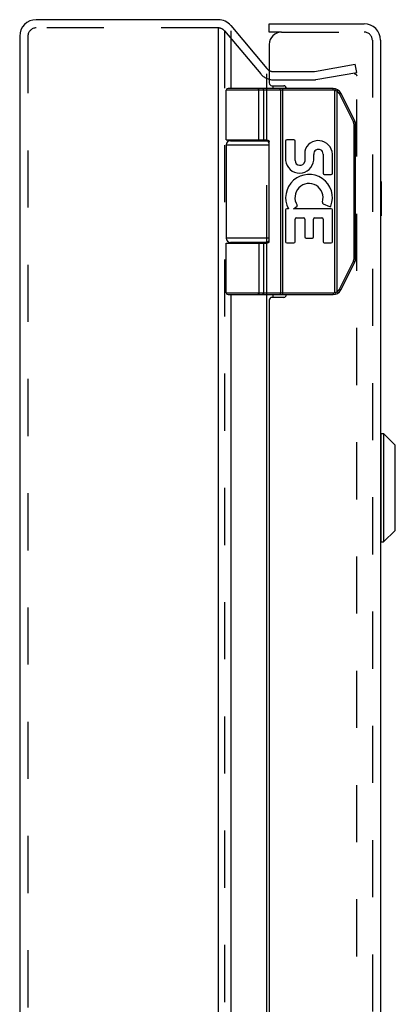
# Model space of a CAD drawing. Header units: inches. Extents: x 0 to 75.6, y 0 to 48.9.
# Tile 6 of 15: x 3.7 to 6.4, y 32.1 to 39.3. Entities that reach past the tile are written whole.
import ezdxf

# ---------------------------------------------------------------- set-up
doc = ezdxf.new("R2010")
doc.units = ezdxf.units.IN
doc.header["$LTSCALE"] = 4.155556
doc.header["$MEASUREMENT"] = 0
doc.linetypes.add('HIDDEN', pattern=[0.2, 0.1, -0.1])
doc.layers.get('0').update_dxf_attribs({"linetype": 'CONTINUOUS'})
doc.layers.add('DEFAULT_2', color=8, linetype='HIDDEN')
doc.layers.add('DOOR_ASSEMBLY', color=7, linetype='CONTINUOUS')

msp = doc.modelspace()

# ---------------------------------------------------------------- linework, layer by layer
at = {"color": 3, "linetype": 'Continuous'}
for p, q in [((5.1531, 39.2723), (3.829, 39.2723)), ((5.1531, 39.2123), (5.1531, 11.3323)), ((5.245, 39.2295), (5.5079, 38.9161)), ((5.245, 39.1909), (5.245, 38.7723)), ((3.709, 39.1523), (3.709, 11.3923)), ((5.5079, 38.7723), (5.5079, 38.8775)), ((5.5539, 38.7723), (5.5539, 38.7923)), ((5.245, 38.3973), (5.245, 38.3923)), ((5.5079, 38.3923), (5.5079, 38.3971)), ((5.245, 37.6523), (5.245, 37.6473)), ((5.5079, 37.6476), (5.5079, 37.6523)), ((5.245, 37.2723), (5.245, 26.0223)), ((5.5079, 26.0223), (5.5079, 37.2723)), ((5.5539, 37.2523), (5.5539, 37.2723))]:
    msp.add_line(p, q, dxfattribs=at)
for centre, radius, start, end in [((3.829, 39.1523), 0.12, 90, 180), ((5.1531, 39.1523), 0.12, 40, 90), ((5.5539, 38.9547), 0.06, 220, 240.38351)]:
    msp.add_arc(centre, radius, start, end, dxfattribs=at)
at = {"layer": 'DEFAULT_2', "color": 8, "linetype": 'HIDDEN'}
for p, q in [((5.1531, 39.2123), (3.829, 39.2123)), ((5.199, 39.1909), (5.199, 11.3538)), ((5.199, 39.1909), (5.462, 38.8775)), ((3.769, 39.1523), (3.769, 11.3923)), ((5.5539, 38.8947), (5.8427, 38.8947)), ((5.8531, 38.8956), (6.1499, 38.9479)), ((6.1603, 38.8888), (6.1499, 38.9479)), ((5.5539, 38.8347), (5.8427, 38.8347)), ((5.8635, 38.8365), (6.1603, 38.8888)), ((6.1603, 11.6808), (6.1603, 38.8639)), ((5.5079, 38.3971), (5.5079, 38.7723)), ((5.5079, 37.6523), (5.5079, 38.3923)), ((5.5079, 37.2723), (5.5079, 37.6476))]:
    msp.add_line(p, q, dxfattribs=at)
for points in [[(6.1456, 38.8789), (6.1445, 38.8789), (6.143, 38.8787)], [(6.1473, 38.8788), (6.1459, 38.8789), (6.1456, 38.8789)], [(6.1473, 38.8788), (6.1487, 38.8786), (6.1501, 38.8782), (6.1514, 38.8777), (6.1527, 38.877), (6.1539, 38.8763), (6.1551, 38.8754), (6.1561, 38.8744), (6.1571, 38.8733), (6.1579, 38.8721), (6.1586, 38.8709), (6.1592, 38.8696), (6.1597, 38.8682), (6.1601, 38.8668), (6.1603, 38.8654), (6.1603, 38.8639)]]:
    msp.add_lwpolyline(points, dxfattribs=at)
for centre, radius, start, end in [((3.829, 39.1523), 0.06, 90, 180), ((5.1531, 39.1523), 0.06, 40, 90), ((5.5539, 38.9547), 0.06, 240.38351, 270), ((5.8427, 38.9547), 0.06, 270, 280), ((5.5539, 38.9547), 0.12, 220, 270), ((5.8427, 38.9547), 0.12, 270, 280)]:
    msp.add_arc(centre, radius, start, end, dxfattribs=at)
at = {"layer": 'DOOR_ASSEMBLY', "color": 7, "linetype": 'Continuous'}
for p, q in [((5.5243, 39.1823), (5.5243, 39.2423)), ((5.6143, 39.1823), (5.5243, 39.1823)), ((5.2116, 38.3973), (5.2116, 38.7593)), ((5.9889, 38.7593), (5.2116, 38.7593)), ((5.9889, 38.7723), (5.2246, 38.7723)), ((5.442, 38.7723), (5.4419, 38.7723)), ((5.4421, 38.7723), (5.442, 38.7723)), ((5.4422, 38.7723), (5.4421, 38.7723)), ((5.4424, 38.7723), (5.4422, 38.7723)), ((5.4425, 38.7723), (5.4423, 38.7723)), ((5.4426, 38.7723), (5.4424, 38.7723)), ((5.4484, 38.3973), (5.4484, 38.7595)), ((5.4485, 38.3973), (5.4485, 38.7595)), ((5.4844, 38.3973), (5.4844, 38.7593)), ((5.6047, 38.7676), (5.6046, 38.7679)), ((5.6047, 38.7672), (5.6047, 38.7676)), ((5.6047, 38.7669), (5.6047, 38.7672)), ((5.6048, 38.7665), (5.6047, 38.7669)), ((5.6048, 38.7661), (5.6048, 38.7665)), ((5.6048, 38.7658), (5.6048, 38.7661)), ((5.6049, 38.7654), (5.6048, 38.7658)), ((5.6049, 38.765), (5.6049, 38.7654)), ((5.6049, 38.7646), (5.6049, 38.765)), ((5.605, 38.7642), (5.6049, 38.7646)), ((5.605, 38.7638), (5.605, 38.7642)), ((5.605, 38.7634), (5.605, 38.7638)), ((5.605, 38.763), (5.605, 38.7634)), ((5.605, 38.7626), (5.605, 38.763)), ((5.6051, 38.7621), (5.605, 38.7626)), ((5.6051, 38.7617), (5.6051, 38.7621)), ((5.6051, 38.7613), (5.6051, 38.7617)), ((5.6051, 38.7608), (5.6051, 38.7613)), ((5.6051, 38.7604), (5.6051, 38.7608)), ((5.6051, 38.76), (5.6051, 38.7604)), ((5.6051, 38.7595), (5.6051, 38.76)), ((5.6051, 38.7595), (5.6051, 37.2851)), ((5.6243, 37.2723), (5.6243, 38.7723)), ((5.9889, 38.7593), (5.9889, 38.7723)), ((6.0009, 38.7579), (6.004, 38.7705)), ((6.0009, 37.2868), (6.0009, 38.7579)), ((6.0182, 38.751), (6.0185, 38.7516)), ((6.0182, 37.2936), (6.0182, 38.751)), ((6.0185, 38.7516), (6.0189, 38.7521)), ((6.0189, 38.7521), (6.0192, 38.7526)), ((6.0192, 38.7526), (6.0195, 38.7532)), ((6.0195, 38.7532), (6.0199, 38.7537)), ((6.0199, 38.7537), (6.0202, 38.7542)), ((6.0202, 38.7542), (6.0204, 38.7546)), ((6.0204, 38.7546), (6.0206, 38.7549)), ((6.0206, 38.7549), (6.0208, 38.7552)), ((6.0208, 38.7552), (6.021, 38.7556)), ((6.021, 38.7556), (6.0212, 38.7559)), ((6.0212, 38.7559), (6.0213, 38.7562)), ((6.0213, 38.7562), (6.0215, 38.7565)), ((6.0215, 38.7565), (6.0217, 38.7568)), ((6.0217, 38.7568), (6.0218, 38.7571)), ((6.0218, 38.7571), (6.022, 38.7574)), ((6.0222, 38.7579), (6.0224, 38.7581)), ((6.0224, 38.7581), (6.0225, 38.7584)), ((6.0225, 38.7584), (6.0226, 38.7587)), ((6.1361, 38.5297), (6.035, 38.732)), ((6.0361, 38.7326), (6.0369, 38.7329)), ((6.0369, 38.7329), (6.0376, 38.7333)), ((6.0376, 38.7333), (6.0383, 38.7337)), ((6.0383, 38.7337), (6.039, 38.7341)), ((6.039, 38.7341), (6.0397, 38.7345)), ((6.0397, 38.7345), (6.0402, 38.7347)), ((6.0402, 38.7347), (6.0406, 38.735)), ((6.0406, 38.735), (6.0411, 38.7352)), ((6.0411, 38.7352), (6.0415, 38.7355)), ((6.0415, 38.7355), (6.0419, 38.7357)), ((6.0423, 38.7359), (6.0425, 38.7361)), ((6.0425, 38.7361), (6.0427, 38.7362)), ((6.0427, 38.7362), (6.043, 38.7363)), ((6.043, 38.7363), (6.0432, 38.7365)), ((6.0432, 38.7365), (6.0434, 38.7366)), ((6.0434, 38.7366), (6.0436, 38.7367)), ((6.146, 38.5355), (6.0448, 38.7378)), ((6.1428, 38.5333), (6.1432, 38.5335)), ((6.1432, 38.5335), (6.1434, 38.5337)), ((6.1434, 38.5337), (6.1436, 38.5338)), ((6.1436, 38.5338), (6.1439, 38.5339)), ((6.1439, 38.5339), (6.1441, 38.5341)), ((6.1441, 38.5341), (6.1443, 38.5342)), ((6.1443, 38.5342), (6.1445, 38.5343)), ((6.1445, 38.5343), (6.1447, 38.5345)), ((6.1361, 38.5297), (6.1369, 38.5301)), ((6.1369, 38.5301), (6.1377, 38.5305)), ((6.1377, 38.5305), (6.1384, 38.5309)), ((6.1384, 38.5309), (6.1391, 38.5313)), ((6.1391, 38.5313), (6.1398, 38.5316)), ((6.1398, 38.5316), (6.1405, 38.532)), ((6.1405, 38.532), (6.141, 38.5323)), ((6.141, 38.5323), (6.1415, 38.5325)), ((6.1414, 37.5371), (6.1414, 38.5076)), ((6.1414, 38.5076), (6.1526, 38.5076)), ((6.1415, 38.5325), (6.1419, 38.5328)), ((6.1419, 38.5328), (6.1423, 38.533)), ((6.1423, 38.533), (6.1428, 38.5333)), ((6.1526, 37.5371), (6.1526, 38.5076)), ((5.2416, 38.3923), (5.5203, 38.3923)), ((5.2911, 38.3973), (5.2911, 38.3923)), ((5.4471, 38.3973), (5.4471, 38.3923)), ((5.7036, 38.3983), (5.6517, 38.3983)), ((5.2116, 38.3623), (5.2116, 37.6823)), ((5.2116, 38.3623), (5.5225, 38.3623)), ((5.5225, 37.6573), (5.5225, 38.3873)), ((5.6433, 38.3899), (5.6433, 38.2488)), ((5.712, 38.2483), (5.712, 38.3899)), ((5.782, 38.3166), (5.782, 38.2418)), ((5.8474, 38.2499), (5.8476, 38.2926)), ((5.9161, 38.295), (5.9161, 38.1553)), ((5.9835, 38.1553), (5.9835, 38.295)), ((5.9245, 38.1469), (5.9751, 38.1469)), ((6.3393, 38.0948), (6.3343, 38.0948)), ((6.3393, 38.0948), (6.3393, 37.8448)), ((6.3393, 37.9698), (6.3343, 37.9698)), ((5.6433, 37.889), (5.6433, 37.6575)), ((5.6634, 37.8974), (5.6517, 37.8974)), ((5.7007, 37.8974), (5.7262, 37.9153)), ((5.9751, 37.8974), (5.7007, 37.8974)), ((5.9172, 37.9321), (5.9625, 37.9125)), ((5.9835, 37.6575), (5.9835, 37.889)), ((5.712, 37.6575), (5.712, 37.8216)), ((5.7204, 37.83), (5.7751, 37.83)), ((5.7835, 37.8216), (5.7835, 37.692)), ((5.8472, 37.692), (5.8472, 37.8216)), ((5.8556, 37.83), (5.9077, 37.83)), ((5.9161, 37.8216), (5.9161, 37.6575)), ((6.3393, 37.8448), (6.3343, 37.8448)), ((5.5225, 37.6823), (5.2116, 37.6823)), ((5.7919, 37.6836), (5.8388, 37.6836)), ((5.2116, 37.2853), (5.2116, 37.6473)), ((5.2116, 37.6473), (5.5026, 37.6473)), ((5.5203, 37.6523), (5.2416, 37.6523)), ((5.2911, 37.6523), (5.2911, 37.6473)), ((5.4471, 37.6523), (5.4471, 37.6473)), ((5.4844, 37.2853), (5.4844, 37.6473)), ((5.6517, 37.6491), (5.7036, 37.6491)), ((5.9245, 37.6491), (5.9751, 37.6491)), ((6.1414, 37.5371), (6.1526, 37.5371)), ((6.035, 37.3127), (6.1361, 37.5149)), ((6.0448, 37.3069), (6.146, 37.5091)), ((6.1361, 37.5149), (6.1365, 37.5148)), ((6.1365, 37.5148), (6.1373, 37.5144)), ((6.1373, 37.5144), (6.138, 37.514)), ((6.138, 37.514), (6.1388, 37.5136)), ((6.1388, 37.5136), (6.1395, 37.5132)), ((6.1395, 37.5132), (6.1402, 37.5128)), ((6.1402, 37.5128), (6.1408, 37.5125)), ((6.1408, 37.5125), (6.1413, 37.5122)), ((6.1413, 37.5122), (6.1418, 37.5119)), ((6.1418, 37.5119), (6.1422, 37.5117)), ((6.1422, 37.5117), (6.1426, 37.5115)), ((6.1426, 37.5115), (6.143, 37.5112)), ((6.143, 37.5112), (6.1433, 37.5111)), ((6.1433, 37.5111), (6.1435, 37.5109)), ((6.1435, 37.5109), (6.1438, 37.5108)), ((6.1438, 37.5108), (6.144, 37.5106)), ((6.144, 37.5106), (6.1442, 37.5105)), ((6.1442, 37.5105), (6.1444, 37.5104)), ((5.2116, 37.2853), (5.9889, 37.2853)), ((5.2246, 37.2723), (5.9889, 37.2723)), ((5.442, 37.2723), (5.4419, 37.2723)), ((5.4421, 37.2723), (5.442, 37.2723)), ((5.4422, 37.2723), (5.4421, 37.2723)), ((5.4424, 37.2724), (5.4422, 37.2723)), ((5.4425, 37.2724), (5.4423, 37.2724)), ((5.4426, 37.2724), (5.4424, 37.2724)), ((5.4427, 37.2724), (5.4425, 37.2724)), ((5.6047, 37.2776), (5.6047, 37.2773)), ((5.6049, 37.2793), (5.6048, 37.2789)), ((5.6048, 37.2789), (5.6048, 37.2785)), ((5.6048, 37.2785), (5.6048, 37.2782)), ((5.605, 37.2805), (5.6049, 37.2801)), ((5.6049, 37.2801), (5.6049, 37.2797)), ((5.6049, 37.2797), (5.6049, 37.2793)), ((5.6051, 37.2825), (5.605, 37.2821)), ((5.605, 37.2821), (5.605, 37.2817)), ((5.605, 37.2817), (5.605, 37.2813)), ((5.605, 37.2813), (5.605, 37.2809)), ((5.605, 37.2809), (5.605, 37.2805)), ((5.6051, 37.2851), (5.6051, 37.2847)), ((5.6051, 37.2847), (5.6051, 37.2842)), ((5.6051, 37.2842), (5.6051, 37.2838)), ((5.6051, 37.2838), (5.6051, 37.2834)), ((5.6051, 37.2834), (5.6051, 37.283)), ((5.6051, 37.283), (5.6051, 37.2825)), ((5.9889, 37.2853), (5.9889, 37.2723)), ((6.0009, 37.2868), (6.004, 37.2742)), ((6.0182, 37.2936), (6.0185, 37.2931)), ((6.0185, 37.2931), (6.0189, 37.2926)), ((6.0189, 37.2926), (6.0192, 37.292)), ((6.0192, 37.292), (6.0195, 37.2915)), ((6.0195, 37.2915), (6.0199, 37.291)), ((6.0199, 37.291), (6.0202, 37.2904)), ((6.0202, 37.2904), (6.0204, 37.2901)), ((6.0204, 37.2901), (6.0206, 37.2898)), ((6.0206, 37.2898), (6.0208, 37.2894)), ((6.0208, 37.2894), (6.021, 37.2891)), ((6.021, 37.2891), (6.0212, 37.2888)), ((6.0214, 37.2883), (6.0216, 37.288)), ((6.0216, 37.288), (6.0218, 37.2877)), ((6.0218, 37.2877), (6.0219, 37.2874)), ((6.0219, 37.2874), (6.0221, 37.2871)), ((6.0221, 37.2871), (6.0222, 37.2868)), ((6.0222, 37.2868), (6.0224, 37.2865)), ((6.0224, 37.2865), (6.0225, 37.2863)), ((6.035, 37.3127), (6.036, 37.3122)), ((6.036, 37.3122), (6.0367, 37.3118)), ((6.0367, 37.3118), (6.0375, 37.3114)), ((6.0375, 37.3114), (6.0382, 37.311)), ((6.0382, 37.311), (6.0389, 37.3107)), ((6.0389, 37.3107), (6.0395, 37.3103)), ((6.0395, 37.3103), (6.04, 37.31)), ((6.04, 37.31), (6.0405, 37.3098)), ((6.0405, 37.3098), (6.0409, 37.3095)), ((6.0409, 37.3095), (6.0414, 37.3093)), ((6.0414, 37.3093), (6.0418, 37.309)), ((6.0418, 37.309), (6.042, 37.3089)), ((6.042, 37.3089), (6.0423, 37.3087)), ((6.0423, 37.3087), (6.0425, 37.3086)), ((6.0425, 37.3086), (6.0427, 37.3085)), ((6.0427, 37.3085), (6.043, 37.3083)), ((6.043, 37.3083), (6.0432, 37.3082)), ((6.0432, 37.3082), (6.0434, 37.3081)), ((6.3373, 35.4733), (6.3373, 36.2614)), ((6.3373, 36.2614), (6.3561, 36.2614)), ((6.3561, 36.2614), (6.3561, 35.4733)), ((6.3561, 36.2614), (6.4392, 36.1783)), ((6.4392, 35.5564), (6.4392, 36.1783)), ((6.4413, 35.5614), (6.4413, 36.1732)), ((6.3561, 35.4733), (6.4392, 35.5564)), ((6.3373, 35.4733), (6.3561, 35.4733))]:
    msp.add_line(p, q, dxfattribs=at)
at = {"layer": 'DOOR_ASSEMBLY', "color": 3, "linetype": 'Continuous'}
for p, q in [((5.5243, 39.2423), (6.2143, 39.2423)), ((6.3343, 39.1223), (6.3343, 11.4223)), ((5.5243, 39.0923), (5.5243, 38.8123)), ((5.5443, 38.7923), (5.6293, 38.7923)), ((5.6293, 37.2523), (5.5443, 37.2523)), ((5.5243, 37.2323), (5.5243, 26.0623))]:
    msp.add_line(p, q, dxfattribs=at)
at = {"layer": 'DOOR_ASSEMBLY', "color": 8, "linetype": 'HIDDEN'}
for p, q in [((5.6143, 39.1823), (6.2143, 39.1823)), ((6.2743, 39.1223), (6.2743, 11.4223))]:
    msp.add_line(p, q, dxfattribs=at)
at = {"layer": 'DOOR_ASSEMBLY', "color": 7, "linetype": 'Continuous'}
for points in [[(5.4485, 38.7595), (5.4485, 38.7598), (5.4485, 38.76), (5.4485, 38.7602), (5.4484, 38.7604), (5.4484, 38.7606), (5.4484, 38.7608), (5.4484, 38.7611), (5.4484, 38.7613), (5.4484, 38.7615), (5.4484, 38.7617), (5.4483, 38.7619), (5.4483, 38.7621), (5.4483, 38.7623), (5.4483, 38.7626), (5.4482, 38.7628), (5.4482, 38.763), (5.4482, 38.7632), (5.4481, 38.7634), (5.4481, 38.7636), (5.4481, 38.7638), (5.448, 38.764), (5.448, 38.7642), (5.4479, 38.7644), (5.4479, 38.7646), (5.4479, 38.7648), (5.4478, 38.765), (5.4478, 38.7652), (5.4477, 38.7654), (5.4477, 38.7656), (5.4476, 38.7658), (5.4476, 38.766), (5.4475, 38.7661), (5.4474, 38.7663), (5.4474, 38.7665), (5.4473, 38.7667), (5.4473, 38.7669), (5.4472, 38.767), (5.4471, 38.7672), (5.4471, 38.7674), (5.447, 38.7676), (5.4469, 38.7677), (5.4468, 38.7679), (5.4468, 38.7681), (5.4467, 38.7682), (5.4466, 38.7684), (5.4465, 38.7685), (5.4465, 38.7687), (5.4464, 38.7688), (5.4463, 38.769), (5.4462, 38.7691), (5.4461, 38.7693), (5.4461, 38.7694), (5.446, 38.7695), (5.4459, 38.7697), (5.4458, 38.7698), (5.4457, 38.7699), (5.4456, 38.77), (5.4455, 38.7702), (5.4454, 38.7703), (5.4453, 38.7704), (5.4453, 38.7705), (5.4452, 38.7706), (5.4451, 38.7707), (5.445, 38.7708), (5.4449, 38.7709), (5.4448, 38.771), (5.4447, 38.7711), (5.4446, 38.7712), (5.4445, 38.7713), (5.4444, 38.7714), (5.4443, 38.7715), (5.4442, 38.7715), (5.4441, 38.7716), (5.444, 38.7717), (5.4439, 38.7717), (5.4437, 38.7718), (5.4436, 38.7719), (5.4435, 38.7719), (5.4434, 38.772), (5.4433, 38.772), (5.4432, 38.7721), (5.4431, 38.7721), (5.443, 38.7722), (5.4429, 38.7722), (5.4428, 38.7722), (5.4427, 38.7722), (5.4425, 38.7723)], [(5.4484, 38.7595), (5.4484, 38.7598), (5.4484, 38.76), (5.4484, 38.7602), (5.4484, 38.7604), (5.4484, 38.7606), (5.4484, 38.7608), (5.4484, 38.7611), (5.4484, 38.7613), (5.4483, 38.7615), (5.4483, 38.7617), (5.4483, 38.7619), (5.4483, 38.7621), (5.4483, 38.7623), (5.4482, 38.7626), (5.4482, 38.7628), (5.4482, 38.763), (5.4481, 38.7632), (5.4481, 38.7634), (5.4481, 38.7636), (5.448, 38.7638), (5.448, 38.764), (5.448, 38.7642), (5.4479, 38.7644), (5.4479, 38.7646), (5.4478, 38.7648), (5.4478, 38.765), (5.4477, 38.7652), (5.4477, 38.7654), (5.4476, 38.7656), (5.4476, 38.7658), (5.4475, 38.766), (5.4475, 38.7661), (5.4474, 38.7663), (5.4473, 38.7665), (5.4473, 38.7667), (5.4472, 38.7669), (5.4472, 38.767), (5.4471, 38.7672), (5.447, 38.7674), (5.447, 38.7676), (5.4469, 38.7677), (5.4468, 38.7679), (5.4467, 38.7681), (5.4467, 38.7682), (5.4466, 38.7684), (5.4465, 38.7685), (5.4464, 38.7687), (5.4464, 38.7688), (5.4463, 38.769), (5.4462, 38.7691), (5.4461, 38.7693), (5.446, 38.7694), (5.4459, 38.7695), (5.4459, 38.7697), (5.4458, 38.7698), (5.4457, 38.7699), (5.4456, 38.77), (5.4455, 38.7702), (5.4454, 38.7703), (5.4453, 38.7704), (5.4452, 38.7705), (5.4451, 38.7706), (5.445, 38.7707), (5.4449, 38.7708), (5.4448, 38.7709), (5.4447, 38.771), (5.4446, 38.7711), (5.4445, 38.7712), (5.4444, 38.7713), (5.4443, 38.7714), (5.4442, 38.7715), (5.4441, 38.7715), (5.444, 38.7716), (5.4439, 38.7717), (5.4438, 38.7717), (5.4437, 38.7718), (5.4436, 38.7719), (5.4435, 38.7719), (5.4434, 38.772), (5.4433, 38.772), (5.4432, 38.7721), (5.4431, 38.7721), (5.443, 38.7722), (5.4429, 38.7722), (5.4428, 38.7722), (5.4426, 38.7722)], [(5.4844, 38.7593), (5.4844, 38.7595), (5.4844, 38.7598), (5.4844, 38.76), (5.4844, 38.7602), (5.4844, 38.7604), (5.4844, 38.7606), (5.4844, 38.7608), (5.4843, 38.7611), (5.4843, 38.7613), (5.4843, 38.7615), (5.4843, 38.7617), (5.4842, 38.7619), (5.4842, 38.7621), (5.4842, 38.7623), (5.4841, 38.7626), (5.4841, 38.7628), (5.484, 38.763), (5.484, 38.7632), (5.4839, 38.7634), (5.4839, 38.7636), (5.4838, 38.7638), (5.4838, 38.764), (5.4837, 38.7642), (5.4836, 38.7644), (5.4836, 38.7646), (5.4835, 38.7648), (5.4834, 38.765), (5.4834, 38.7652), (5.4833, 38.7654), (5.4832, 38.7656), (5.4831, 38.7658), (5.4831, 38.766), (5.483, 38.7661), (5.4829, 38.7663), (5.4828, 38.7665), (5.4827, 38.7667), (5.4826, 38.7669), (5.4825, 38.767), (5.4824, 38.7672), (5.4823, 38.7674), (5.4822, 38.7676), (5.4821, 38.7677), (5.482, 38.7679), (5.4819, 38.7681), (5.4818, 38.7682), (5.4817, 38.7684), (5.4815, 38.7685), (5.4814, 38.7687), (5.4813, 38.7688), (5.4812, 38.769), (5.4811, 38.7691), (5.4809, 38.7693), (5.4808, 38.7694), (5.4807, 38.7695), (5.4806, 38.7697), (5.4804, 38.7698), (5.4803, 38.7699), (5.4802, 38.77), (5.48, 38.7702), (5.4799, 38.7703), (5.4797, 38.7704), (5.4796, 38.7705), (5.4795, 38.7706), (5.4793, 38.7707), (5.4792, 38.7708), (5.479, 38.7709), (5.4789, 38.771), (5.4787, 38.7711), (5.4786, 38.7712), (5.4784, 38.7713), (5.4783, 38.7714), (5.4781, 38.7715), (5.478, 38.7715), (5.4778, 38.7716), (5.4777, 38.7717), (5.4775, 38.7717), (5.4773, 38.7718), (5.4772, 38.7719), (5.477, 38.7719), (5.4769, 38.772), (5.4767, 38.772), (5.4765, 38.7721), (5.4764, 38.7721), (5.4762, 38.7722), (5.4761, 38.7722), (5.4759, 38.7722), (5.4757, 38.7722), (5.4756, 38.7723), (5.4754, 38.7723), (5.4752, 38.7723), (5.4751, 38.7723), (5.4749, 38.7723), (5.4747, 38.7723), (5.4746, 38.7723)], [(5.6046, 38.7679), (5.6046, 38.7681), (5.6046, 38.7682), (5.6045, 38.7684), (5.6045, 38.7685), (5.6045, 38.7687), (5.6045, 38.7688), (5.6044, 38.769), (5.6044, 38.7691), (5.6044, 38.7693), (5.6044, 38.7694), (5.6043, 38.7695), (5.6043, 38.7697), (5.6043, 38.7698), (5.6043, 38.7699), (5.6042, 38.77), (5.6042, 38.7702), (5.6042, 38.7703), (5.6042, 38.7704), (5.6041, 38.7705), (5.6041, 38.7706), (5.6041, 38.7707), (5.604, 38.7708), (5.604, 38.7709), (5.604, 38.771), (5.6039, 38.7711), (5.6039, 38.7712), (5.6039, 38.7713), (5.6039, 38.7714), (5.6038, 38.7715), (5.6038, 38.7715), (5.6038, 38.7716), (5.6037, 38.7717), (5.6037, 38.7717), (5.6037, 38.7718), (5.6036, 38.7719), (5.6036, 38.7719), (5.6036, 38.772), (5.6035, 38.772), (5.6035, 38.7721), (5.6035, 38.7721), (5.6034, 38.7722), (5.6034, 38.7722), (5.6034, 38.7722), (5.6033, 38.7722), (5.6033, 38.7723), (5.6033, 38.7723), (5.6032, 38.7723), (5.6032, 38.7723), (5.6032, 38.7723), (5.6031, 38.7723), (5.6031, 38.7723)], [(6.0182, 38.751), (6.0177, 38.7513), (6.0172, 38.7516), (6.0166, 38.7519), (6.0161, 38.7522), (6.0156, 38.7525), (6.0151, 38.7527), (6.0146, 38.753), (6.0141, 38.7533), (6.0135, 38.7535), (6.013, 38.7538), (6.0125, 38.754), (6.0119, 38.7542), (6.0114, 38.7545), (6.0109, 38.7547), (6.0103, 38.7549), (6.0098, 38.7551), (6.0092, 38.7554), (6.0087, 38.7556), (6.0081, 38.7558), (6.0076, 38.756), (6.007, 38.7561), (6.0065, 38.7563), (6.0059, 38.7565), (6.0054, 38.7567), (6.0048, 38.7569), (6.0042, 38.757), (6.0037, 38.7572), (6.0031, 38.7573), (6.0026, 38.7575), (6.002, 38.7576), (6.0014, 38.7577), (6.0009, 38.7579)], [(6.035, 38.732), (6.0348, 38.7324), (6.0345, 38.7329), (6.0343, 38.7334), (6.034, 38.7339), (6.0337, 38.7343), (6.0335, 38.7348), (6.0332, 38.7353), (6.0329, 38.7357), (6.0326, 38.7362), (6.0324, 38.7366), (6.0321, 38.7371), (6.0318, 38.7375), (6.0315, 38.738), (6.0312, 38.7384), (6.0308, 38.7388), (6.0305, 38.7393), (6.0302, 38.7397), (6.0299, 38.7401), (6.0296, 38.7405), (6.0292, 38.741), (6.0289, 38.7414), (6.0285, 38.7418), (6.0282, 38.7422), (6.0278, 38.7426), (6.0275, 38.743), (6.0271, 38.7434), (6.0268, 38.7438), (6.0264, 38.7442), (6.026, 38.7445), (6.0256, 38.7449), (6.0253, 38.7453), (6.0249, 38.7457), (6.0245, 38.746), (6.0241, 38.7464), (6.0237, 38.7468), (6.0233, 38.7471), (6.0229, 38.7475), (6.0225, 38.7478), (6.0221, 38.7482), (6.0216, 38.7485), (6.0212, 38.7488), (6.0208, 38.7492), (6.0204, 38.7495), (6.0199, 38.7498), (6.0195, 38.7501), (6.0191, 38.7504), (6.0186, 38.7507), (6.0182, 38.751)], [(6.022, 38.7574), (6.0221, 38.7576), (6.0222, 38.7579)], [(6.0226, 38.7587), (6.0227, 38.7588), (6.0228, 38.7589), (6.0228, 38.759), (6.0229, 38.7592), (6.0229, 38.7593), (6.023, 38.7594), (6.023, 38.7595), (6.0231, 38.7596), (6.0231, 38.7597), (6.0232, 38.7598), (6.0232, 38.7599), (6.0233, 38.76), (6.0233, 38.7601), (6.0233, 38.7602), (6.0234, 38.7603), (6.0234, 38.7604), (6.0234, 38.7605), (6.0235, 38.7606), (6.0235, 38.7607), (6.0235, 38.7608), (6.0235, 38.7608), (6.0236, 38.7609), (6.0236, 38.761), (6.0236, 38.7611), (6.0236, 38.7611), (6.0236, 38.7612), (6.0236, 38.7613), (6.0237, 38.7613), (6.0237, 38.7614), (6.0237, 38.7614), (6.0237, 38.7615), (6.0237, 38.7615), (6.0237, 38.7616), (6.0237, 38.7616), (6.0237, 38.7616), (6.0237, 38.7617), (6.0237, 38.7617), (6.0237, 38.7617), (6.0236, 38.7618), (6.0236, 38.7618), (6.0236, 38.7618), (6.0236, 38.7618), (6.0236, 38.7618)], [(6.035, 38.732), (6.0352, 38.7321), (6.0361, 38.7326)], [(6.0419, 38.7357), (6.042, 38.7358), (6.0423, 38.7359)], [(6.0436, 38.7367), (6.0436, 38.7368), (6.0437, 38.7368), (6.0438, 38.7369), (6.0439, 38.7369), (6.044, 38.737), (6.044, 38.737), (6.0441, 38.7371), (6.0442, 38.7371), (6.0442, 38.7372), (6.0443, 38.7372), (6.0444, 38.7373), (6.0444, 38.7373), (6.0445, 38.7373), (6.0445, 38.7374), (6.0445, 38.7374), (6.0446, 38.7375), (6.0446, 38.7375), (6.0447, 38.7375), (6.0447, 38.7375), (6.0447, 38.7376), (6.0447, 38.7376), (6.0448, 38.7376), (6.0448, 38.7377), (6.0448, 38.7377), (6.0448, 38.7377), (6.0448, 38.7377), (6.0448, 38.7377), (6.0448, 38.7378), (6.0448, 38.7378), (6.0448, 38.7378)], [(6.1447, 38.5345), (6.1448, 38.5345), (6.1449, 38.5346), (6.1449, 38.5346), (6.145, 38.5347), (6.1451, 38.5347), (6.1452, 38.5348), (6.1452, 38.5348), (6.1453, 38.5349), (6.1454, 38.5349), (6.1454, 38.535), (6.1455, 38.535), (6.1455, 38.535), (6.1456, 38.5351), (6.1456, 38.5351), (6.1457, 38.5352), (6.1457, 38.5352), (6.1458, 38.5352), (6.1458, 38.5353), (6.1458, 38.5353), (6.1459, 38.5353), (6.1459, 38.5354), (6.1459, 38.5354), (6.1459, 38.5354), (6.1459, 38.5354), (6.1459, 38.5354), (6.146, 38.5355), (6.146, 38.5355), (6.146, 38.5355), (6.146, 38.5355), (6.146, 38.5355)], [(6.1414, 38.5076), (6.1414, 38.5081), (6.1413, 38.5087), (6.1413, 38.5092), (6.1413, 38.5098), (6.1413, 38.5103), (6.1412, 38.5109), (6.1412, 38.5114), (6.1412, 38.5119), (6.1411, 38.5125), (6.1411, 38.513), (6.141, 38.5136), (6.1409, 38.5141), (6.1408, 38.5147), (6.1408, 38.5152), (6.1407, 38.5157), (6.1406, 38.5163), (6.1405, 38.5168), (6.1404, 38.5173), (6.1403, 38.5179), (6.1402, 38.5184), (6.14, 38.5189), (6.1399, 38.5195), (6.1398, 38.52), (6.1396, 38.5205), (6.1395, 38.5211), (6.1393, 38.5216), (6.1392, 38.5221), (6.139, 38.5226), (6.1388, 38.5232), (6.1387, 38.5237), (6.1385, 38.5242), (6.1383, 38.5247), (6.1381, 38.5252), (6.1379, 38.5257), (6.1377, 38.5262), (6.1375, 38.5267), (6.1373, 38.5272), (6.1371, 38.5277), (6.1368, 38.5282), (6.1366, 38.5287), (6.1364, 38.5292), (6.1361, 38.5297)], [(5.2116, 38.3973), (5.5026, 38.3973), (5.5033, 38.3973), (5.5039, 38.3973), (5.5046, 38.3973), (5.5052, 38.3973), (5.5059, 38.3972), (5.5065, 38.3972), (5.5071, 38.3971), (5.5077, 38.3971), (5.5082, 38.397), (5.5088, 38.397), (5.5093, 38.3969), (5.5098, 38.3968), (5.5102, 38.3968), (5.5107, 38.3967), (5.5111, 38.3966), (5.5116, 38.3965), (5.512, 38.3964), (5.5124, 38.3963), (5.5127, 38.3962), (5.5131, 38.3961), (5.5135, 38.396), (5.5138, 38.3959), (5.5141, 38.3958), (5.5145, 38.3957), (5.5148, 38.3956), (5.5151, 38.3955), (5.5154, 38.3954), (5.5156, 38.3953), (5.5159, 38.3952), (5.5162, 38.3951), (5.5164, 38.3949), (5.5167, 38.3948), (5.5169, 38.3947), (5.5172, 38.3946), (5.5174, 38.3945), (5.5176, 38.3943), (5.5178, 38.3942), (5.518, 38.3941), (5.5182, 38.394), (5.5184, 38.3939), (5.5186, 38.3937), (5.5188, 38.3936), (5.5189, 38.3935), (5.5191, 38.3934), (5.5192, 38.3932), (5.5194, 38.3931), (5.5195, 38.393), (5.5197, 38.3929), (5.5198, 38.3928), (5.52, 38.3926), (5.5201, 38.3925), (5.5202, 38.3924), (5.5203, 38.3923), (5.5204, 38.3921), (5.5206, 38.392), (5.5207, 38.3919), (5.5208, 38.3918), (5.5209, 38.3917), (5.521, 38.3916), (5.521, 38.3914), (5.5211, 38.3913), (5.5212, 38.3912), (5.5213, 38.3911), (5.5214, 38.391), (5.5214, 38.3908), (5.5215, 38.3907), (5.5216, 38.3906), (5.5217, 38.3905), (5.5217, 38.3904), (5.5218, 38.3903), (5.5218, 38.3902), (5.5219, 38.39), (5.5219, 38.3899), (5.522, 38.3898), (5.522, 38.3897), (5.5221, 38.3896), (5.5221, 38.3895), (5.5222, 38.3894), (5.5222, 38.3893), (5.5222, 38.3892), (5.5223, 38.389), (5.5223, 38.3889), (5.5223, 38.3888), (5.5223, 38.3887), (5.5224, 38.3886), (5.5224, 38.3885), (5.5224, 38.3884), (5.5224, 38.3883), (5.5224, 38.3882), (5.5225, 38.3881), (5.5225, 38.388), (5.5225, 38.3879), (5.5225, 38.3878), (5.5225, 38.3877), (5.5225, 38.3875), (5.5225, 38.3874), (5.5225, 38.3873)], [(5.4484, 37.6473), (5.4484, 37.2851), (5.4484, 37.2849), (5.4484, 37.2847), (5.4484, 37.2845), (5.4484, 37.2842), (5.4484, 37.284), (5.4484, 37.2838), (5.4484, 37.2836), (5.4484, 37.2834), (5.4483, 37.2832), (5.4483, 37.283), (5.4483, 37.2827), (5.4483, 37.2825), (5.4483, 37.2823), (5.4482, 37.2821), (5.4482, 37.2819), (5.4482, 37.2817), (5.4481, 37.2815), (5.4481, 37.2813), (5.4481, 37.2811), (5.448, 37.2809), (5.448, 37.2807), (5.448, 37.2805), (5.4479, 37.2803), (5.4479, 37.2801), (5.4478, 37.2799), (5.4478, 37.2797), (5.4477, 37.2795), (5.4477, 37.2793), (5.4476, 37.2791), (5.4476, 37.2789), (5.4475, 37.2787), (5.4475, 37.2785), (5.4474, 37.2783), (5.4473, 37.2782), (5.4473, 37.278), (5.4472, 37.2778), (5.4472, 37.2776), (5.4471, 37.2774), (5.447, 37.2773), (5.447, 37.2771), (5.4469, 37.2769), (5.4468, 37.2768), (5.4467, 37.2766), (5.4467, 37.2765), (5.4466, 37.2763), (5.4465, 37.2761), (5.4464, 37.276), (5.4464, 37.2758), (5.4463, 37.2757), (5.4462, 37.2755), (5.4461, 37.2754), (5.446, 37.2753), (5.4459, 37.2751), (5.4459, 37.275), (5.4458, 37.2749), (5.4457, 37.2747), (5.4456, 37.2746), (5.4455, 37.2745), (5.4454, 37.2744), (5.4453, 37.2743), (5.4452, 37.2741), (5.4451, 37.274), (5.445, 37.2739), (5.4449, 37.2738), (5.4448, 37.2737), (5.4447, 37.2736), (5.4446, 37.2735), (5.4445, 37.2734), (5.4444, 37.2734), (5.4443, 37.2733), (5.4442, 37.2732), (5.4441, 37.2731), (5.444, 37.2731), (5.4439, 37.273), (5.4438, 37.2729), (5.4437, 37.2729), (5.4436, 37.2728), (5.4435, 37.2727), (5.4434, 37.2727), (5.4433, 37.2726), (5.4432, 37.2726), (5.4431, 37.2726), (5.443, 37.2725), (5.4429, 37.2725), (5.4428, 37.2724), (5.4426, 37.2724)], [(5.4485, 37.6473), (5.4485, 37.2851), (5.4485, 37.2849), (5.4485, 37.2847), (5.4485, 37.2845), (5.4484, 37.2842), (5.4484, 37.284), (5.4484, 37.2838), (5.4484, 37.2836), (5.4484, 37.2834), (5.4484, 37.2832), (5.4484, 37.283), (5.4483, 37.2827), (5.4483, 37.2825), (5.4483, 37.2823), (5.4483, 37.2821), (5.4482, 37.2819), (5.4482, 37.2817), (5.4482, 37.2815), (5.4481, 37.2813), (5.4481, 37.2811), (5.4481, 37.2809), (5.448, 37.2807), (5.448, 37.2805), (5.4479, 37.2803), (5.4479, 37.2801), (5.4479, 37.2799), (5.4478, 37.2797), (5.4478, 37.2795), (5.4477, 37.2793), (5.4477, 37.2791), (5.4476, 37.2789), (5.4476, 37.2787), (5.4475, 37.2785), (5.4474, 37.2783), (5.4474, 37.2782), (5.4473, 37.278), (5.4473, 37.2778), (5.4472, 37.2776), (5.4471, 37.2774), (5.4471, 37.2773), (5.447, 37.2771), (5.4469, 37.2769), (5.4468, 37.2768), (5.4468, 37.2766), (5.4467, 37.2765), (5.4466, 37.2763), (5.4465, 37.2761), (5.4465, 37.276), (5.4464, 37.2758), (5.4463, 37.2757), (5.4462, 37.2755), (5.4461, 37.2754), (5.4461, 37.2753), (5.446, 37.2751), (5.4459, 37.275), (5.4458, 37.2749), (5.4457, 37.2747), (5.4456, 37.2746), (5.4455, 37.2745), (5.4454, 37.2744), (5.4453, 37.2743), (5.4453, 37.2741), (5.4452, 37.274), (5.4451, 37.2739), (5.445, 37.2738), (5.4449, 37.2737), (5.4448, 37.2736), (5.4447, 37.2735), (5.4446, 37.2734), (5.4445, 37.2734), (5.4444, 37.2733), (5.4443, 37.2732), (5.4442, 37.2731), (5.4441, 37.2731), (5.444, 37.273), (5.4439, 37.2729), (5.4437, 37.2729), (5.4436, 37.2728), (5.4435, 37.2727), (5.4434, 37.2727), (5.4433, 37.2726), (5.4432, 37.2726), (5.4431, 37.2726), (5.443, 37.2725), (5.4429, 37.2725), (5.4428, 37.2724), (5.4427, 37.2724)], [(5.5225, 37.6573), (5.5225, 37.6572), (5.5225, 37.6571), (5.5225, 37.657), (5.5225, 37.6569), (5.5225, 37.6568), (5.5225, 37.6567), (5.5225, 37.6566), (5.5224, 37.6565), (5.5224, 37.6564), (5.5224, 37.6563), (5.5224, 37.6562), (5.5224, 37.656), (5.5223, 37.6559), (5.5223, 37.6558), (5.5223, 37.6557), (5.5223, 37.6556), (5.5222, 37.6555), (5.5222, 37.6554), (5.5222, 37.6553), (5.5221, 37.6552), (5.5221, 37.6551), (5.522, 37.655), (5.522, 37.6548), (5.5219, 37.6547), (5.5219, 37.6546), (5.5218, 37.6545), (5.5218, 37.6544), (5.5217, 37.6543), (5.5217, 37.6542), (5.5216, 37.654), (5.5215, 37.6539), (5.5214, 37.6538), (5.5214, 37.6537), (5.5213, 37.6536), (5.5212, 37.6535), (5.5211, 37.6533), (5.521, 37.6532), (5.521, 37.6531), (5.5209, 37.653), (5.5208, 37.6529), (5.5207, 37.6528), (5.5206, 37.6526), (5.5204, 37.6525), (5.5203, 37.6524), (5.5202, 37.6523), (5.5201, 37.6521), (5.52, 37.652), (5.5198, 37.6519), (5.5197, 37.6518), (5.5195, 37.6517), (5.5194, 37.6515), (5.5192, 37.6514), (5.5191, 37.6513), (5.5189, 37.6512), (5.5188, 37.651), (5.5186, 37.6509), (5.5184, 37.6508), (5.5182, 37.6507), (5.518, 37.6506), (5.5178, 37.6504), (5.5176, 37.6503), (5.5174, 37.6502), (5.5172, 37.6501), (5.5169, 37.65), (5.5167, 37.6498), (5.5164, 37.6497), (5.5162, 37.6496), (5.5159, 37.6495), (5.5156, 37.6494), (5.5154, 37.6493), (5.5151, 37.6491), (5.5148, 37.649), (5.5145, 37.6489), (5.5141, 37.6488), (5.5138, 37.6487), (5.5135, 37.6486), (5.5131, 37.6485), (5.5127, 37.6484), (5.5124, 37.6483), (5.512, 37.6482), (5.5116, 37.6482), (5.5111, 37.6481), (5.5107, 37.648), (5.5102, 37.6479), (5.5098, 37.6478), (5.5093, 37.6478), (5.5088, 37.6477), (5.5082, 37.6476), (5.5077, 37.6476), (5.5071, 37.6475), (5.5065, 37.6475), (5.5059, 37.6474), (5.5052, 37.6474), (5.5046, 37.6474), (5.5039, 37.6474), (5.5033, 37.6473), (5.5026, 37.6473)], [(6.1361, 37.5149), (6.1364, 37.5154), (6.1366, 37.5159), (6.1368, 37.5164), (6.1371, 37.5169), (6.1373, 37.5174), (6.1375, 37.5179), (6.1377, 37.5184), (6.1379, 37.5189), (6.1381, 37.5195), (6.1383, 37.52), (6.1385, 37.5205), (6.1387, 37.521), (6.1388, 37.5215), (6.139, 37.522), (6.1392, 37.5226), (6.1393, 37.5231), (6.1395, 37.5236), (6.1396, 37.5241), (6.1398, 37.5247), (6.1399, 37.5252), (6.14, 37.5257), (6.1402, 37.5262), (6.1403, 37.5268), (6.1404, 37.5273), (6.1405, 37.5279), (6.1406, 37.5284), (6.1407, 37.5289), (6.1408, 37.5295), (6.1408, 37.53), (6.1409, 37.5306), (6.141, 37.5311), (6.1411, 37.5316), (6.1411, 37.5322), (6.1412, 37.5327), (6.1412, 37.5333), (6.1412, 37.5338), (6.1413, 37.5344), (6.1413, 37.5349), (6.1413, 37.5354), (6.1413, 37.536), (6.1414, 37.5365), (6.1414, 37.5371)], [(6.1444, 37.5104), (6.1446, 37.5103), (6.1447, 37.5102), (6.1448, 37.5102), (6.1449, 37.5101), (6.1449, 37.51), (6.145, 37.51), (6.1451, 37.5099), (6.1452, 37.5099), (6.1452, 37.5098), (6.1453, 37.5098), (6.1454, 37.5097), (6.1454, 37.5097), (6.1455, 37.5097), (6.1455, 37.5096), (6.1456, 37.5096), (6.1456, 37.5095), (6.1457, 37.5095), (6.1457, 37.5095), (6.1458, 37.5094), (6.1458, 37.5094), (6.1458, 37.5094), (6.1459, 37.5093), (6.1459, 37.5093), (6.1459, 37.5093), (6.1459, 37.5093), (6.1459, 37.5092), (6.1459, 37.5092), (6.146, 37.5092), (6.146, 37.5092), (6.146, 37.5092), (6.146, 37.5091), (6.146, 37.5091)], [(5.4844, 37.2853), (5.4844, 37.2851), (5.4844, 37.2849), (5.4844, 37.2847), (5.4844, 37.2845), (5.4844, 37.2842), (5.4844, 37.284), (5.4844, 37.2838), (5.4843, 37.2836), (5.4843, 37.2834), (5.4843, 37.2832), (5.4843, 37.283), (5.4842, 37.2827), (5.4842, 37.2825), (5.4842, 37.2823), (5.4841, 37.2821), (5.4841, 37.2819), (5.484, 37.2817), (5.484, 37.2815), (5.4839, 37.2813), (5.4839, 37.2811), (5.4838, 37.2809), (5.4838, 37.2807), (5.4837, 37.2805), (5.4836, 37.2803), (5.4836, 37.2801), (5.4835, 37.2799), (5.4834, 37.2797), (5.4834, 37.2795), (5.4833, 37.2793), (5.4832, 37.2791), (5.4831, 37.2789), (5.4831, 37.2787), (5.483, 37.2785), (5.4829, 37.2783), (5.4828, 37.2782), (5.4827, 37.278), (5.4826, 37.2778), (5.4825, 37.2776), (5.4824, 37.2774), (5.4823, 37.2773), (5.4822, 37.2771), (5.4821, 37.2769), (5.482, 37.2768), (5.4819, 37.2766), (5.4818, 37.2765), (5.4817, 37.2763), (5.4815, 37.2761), (5.4814, 37.276), (5.4813, 37.2758), (5.4812, 37.2757), (5.4811, 37.2755), (5.4809, 37.2754), (5.4808, 37.2753), (5.4807, 37.2751), (5.4806, 37.275), (5.4804, 37.2749), (5.4803, 37.2747), (5.4802, 37.2746), (5.48, 37.2745), (5.4799, 37.2744), (5.4797, 37.2743), (5.4796, 37.2741), (5.4795, 37.274), (5.4793, 37.2739), (5.4792, 37.2738), (5.479, 37.2737), (5.4789, 37.2736), (5.4787, 37.2735), (5.4786, 37.2734), (5.4784, 37.2734), (5.4783, 37.2733), (5.4781, 37.2732), (5.478, 37.2731), (5.4778, 37.2731), (5.4777, 37.273), (5.4775, 37.2729), (5.4773, 37.2729), (5.4772, 37.2728), (5.477, 37.2727), (5.4769, 37.2727), (5.4767, 37.2726), (5.4765, 37.2726), (5.4764, 37.2726), (5.4762, 37.2725), (5.4761, 37.2725), (5.4759, 37.2724), (5.4757, 37.2724), (5.4756, 37.2724), (5.4754, 37.2724), (5.4752, 37.2724), (5.4751, 37.2723), (5.4749, 37.2723), (5.4747, 37.2723), (5.4746, 37.2723)], [(5.6047, 37.2773), (5.6046, 37.2769), (5.6046, 37.2768), (5.6046, 37.2766), (5.6046, 37.2765), (5.6045, 37.2763), (5.6045, 37.2761), (5.6045, 37.276), (5.6045, 37.2758), (5.6044, 37.2757), (5.6044, 37.2755), (5.6044, 37.2754), (5.6044, 37.2753), (5.6043, 37.2751), (5.6043, 37.275), (5.6043, 37.2749), (5.6043, 37.2747), (5.6042, 37.2746), (5.6042, 37.2745), (5.6042, 37.2744), (5.6042, 37.2743), (5.6041, 37.2741), (5.6041, 37.274), (5.6041, 37.2739), (5.604, 37.2738), (5.604, 37.2737), (5.604, 37.2736), (5.6039, 37.2735), (5.6039, 37.2734), (5.6039, 37.2734), (5.6039, 37.2733), (5.6038, 37.2732), (5.6038, 37.2731), (5.6038, 37.2731), (5.6037, 37.273), (5.6037, 37.2729), (5.6037, 37.2729), (5.6036, 37.2728), (5.6036, 37.2727), (5.6036, 37.2727), (5.6035, 37.2726), (5.6035, 37.2726), (5.6035, 37.2726), (5.6034, 37.2725), (5.6034, 37.2725), (5.6034, 37.2724), (5.6033, 37.2724), (5.6033, 37.2724), (5.6033, 37.2724), (5.6032, 37.2724), (5.6032, 37.2723), (5.6032, 37.2723), (5.6031, 37.2723), (5.6031, 37.2723)], [(5.6048, 37.2782), (5.6047, 37.2778), (5.6047, 37.2776)], [(6.0009, 37.2868), (6.0014, 37.2869), (6.002, 37.2871), (6.0026, 37.2872), (6.0031, 37.2873), (6.0037, 37.2875), (6.0042, 37.2876), (6.0048, 37.2878), (6.0054, 37.288), (6.0059, 37.2882), (6.0065, 37.2883), (6.007, 37.2885), (6.0076, 37.2887), (6.0081, 37.2889), (6.0087, 37.2891), (6.0092, 37.2893), (6.0098, 37.2895), (6.0103, 37.2897), (6.0109, 37.29), (6.0114, 37.2902), (6.0119, 37.2904), (6.0125, 37.2907), (6.013, 37.2909), (6.0135, 37.2912), (6.0141, 37.2914), (6.0146, 37.2917), (6.0151, 37.2919), (6.0156, 37.2922), (6.0161, 37.2925), (6.0166, 37.2928), (6.0172, 37.293), (6.0177, 37.2933), (6.0182, 37.2936)], [(6.0182, 37.2936), (6.0186, 37.2939), (6.0191, 37.2942), (6.0195, 37.2945), (6.0199, 37.2949), (6.0204, 37.2952), (6.0208, 37.2955), (6.0212, 37.2958), (6.0216, 37.2962), (6.0221, 37.2965), (6.0225, 37.2968), (6.0229, 37.2972), (6.0233, 37.2975), (6.0237, 37.2979), (6.0241, 37.2983), (6.0245, 37.2986), (6.0249, 37.299), (6.0253, 37.2994), (6.0256, 37.2997), (6.026, 37.3001), (6.0264, 37.3005), (6.0268, 37.3009), (6.0271, 37.3013), (6.0275, 37.3017), (6.0278, 37.3021), (6.0282, 37.3025), (6.0285, 37.3029), (6.0289, 37.3033), (6.0292, 37.3037), (6.0296, 37.3041), (6.0299, 37.3046), (6.0302, 37.305), (6.0305, 37.3054), (6.0308, 37.3058), (6.0312, 37.3063), (6.0315, 37.3067), (6.0318, 37.3072), (6.0321, 37.3076), (6.0324, 37.308), (6.0326, 37.3085), (6.0329, 37.309), (6.0332, 37.3094), (6.0335, 37.3099), (6.0337, 37.3103), (6.034, 37.3108), (6.0343, 37.3113), (6.0345, 37.3117), (6.0348, 37.3122), (6.035, 37.3127)], [(6.0212, 37.2888), (6.0213, 37.2885), (6.0214, 37.2883)], [(6.0225, 37.2863), (6.0226, 37.286), (6.0227, 37.2859), (6.0228, 37.2857), (6.0228, 37.2856), (6.0229, 37.2855), (6.0229, 37.2854), (6.023, 37.2853), (6.023, 37.2852), (6.0231, 37.285), (6.0231, 37.2849), (6.0232, 37.2848), (6.0232, 37.2847), (6.0233, 37.2846), (6.0233, 37.2845), (6.0233, 37.2844), (6.0234, 37.2843), (6.0234, 37.2842), (6.0234, 37.2842), (6.0235, 37.2841), (6.0235, 37.284), (6.0235, 37.2839), (6.0235, 37.2838), (6.0236, 37.2838), (6.0236, 37.2837), (6.0236, 37.2836), (6.0236, 37.2835), (6.0236, 37.2835), (6.0236, 37.2834), (6.0237, 37.2834), (6.0237, 37.2833), (6.0237, 37.2832), (6.0237, 37.2832), (6.0237, 37.2831), (6.0237, 37.2831), (6.0237, 37.2831), (6.0237, 37.283), (6.0237, 37.283), (6.0237, 37.283), (6.0237, 37.2829), (6.0236, 37.2829), (6.0236, 37.2829), (6.0236, 37.2828), (6.0236, 37.2828), (6.0236, 37.2828)], [(6.0434, 37.3081), (6.0436, 37.308), (6.0436, 37.3079), (6.0437, 37.3078), (6.0438, 37.3078), (6.0439, 37.3077), (6.044, 37.3077), (6.044, 37.3076), (6.0441, 37.3076), (6.0442, 37.3075), (6.0442, 37.3075), (6.0443, 37.3074), (6.0444, 37.3074), (6.0444, 37.3074), (6.0445, 37.3073), (6.0445, 37.3073), (6.0445, 37.3072), (6.0446, 37.3072), (6.0446, 37.3072), (6.0447, 37.3071), (6.0447, 37.3071), (6.0447, 37.3071), (6.0447, 37.3071), (6.0448, 37.307), (6.0448, 37.307), (6.0448, 37.307), (6.0448, 37.307), (6.0448, 37.3069), (6.0448, 37.3069), (6.0448, 37.3069), (6.0448, 37.3069), (6.0448, 37.3069)]]:
    msp.add_lwpolyline(points, dxfattribs=at)
at = {"layer": 'DOOR_ASSEMBLY', "color": 3, "linetype": 'Continuous'}
for centre, radius, start, end in [((5.6143, 39.0923), 0.09, 90, 180), ((6.2143, 39.1223), 0.12, 0, 90), ((5.5443, 38.8123), 0.02, 180, 270), ((5.6293, 38.7723), 0.02, 0, 90), ((5.5443, 37.2323), 0.02, 90, 180), ((5.6293, 37.2723), 0.02, 270, 360)]:
    msp.add_arc(centre, radius, start, end, dxfattribs=at)
at = {"layer": 'DOOR_ASSEMBLY', "color": 8, "linetype": 'HIDDEN'}
msp.add_arc((6.2143, 39.1223), 0.06, 0, 90, dxfattribs=at)
at = {"layer": 'DOOR_ASSEMBLY', "color": 7, "linetype": 'Continuous'}
for centre, radius, start, end in [((5.2246, 38.7593), 0.013, 90, 180), ((5.9889, 38.7098), 0.0625, 26.56505, 90), ((5.9889, 38.7098), 0.0495, 76.05599, 90), ((6.0901, 38.5076), 0.0625, 360, 26.56505), ((5.2416, 38.3623), 0.03, 90, 180), ((5.4966, 38.3623), 0.03, 30.12769, 90), ((5.6517, 38.3899), 0.0084, 90, 180), ((5.7036, 38.3899), 0.0084, 0, 90), ((5.8811, 38.2904), 0.1025, 2.53111, 165.20132), ((5.8818, 38.295), 0.0343, 0, 183.93719), ((5.7453, 38.2589), 0.1025, 185.66158, 354.93654), ((5.7473, 38.2483), 0.0353, 180, 349.42104), ((5.8137, 37.9769), 0.17, 339.29666, 207.88167), ((5.9245, 38.1553), 0.0084, 180, 270), ((5.9751, 38.1553), 0.0084, 270, 360), ((5.8137, 37.9785), 0.1025, 341.51399, 212.92348), ((5.6517, 37.889), 0.0084, 90, 180), ((5.7231, 37.9198), 0.0055, 305.0553, 32.92348), ((5.9216, 37.9425), 0.0112, 161.51399, 247.30195), ((5.9656, 37.9195), 0.00764, 246.36559, 339.29666), ((5.9751, 37.889), 0.0084, 0, 90), ((5.7204, 37.8216), 0.0084, 90, 180), ((5.7751, 37.8216), 0.0084, 0, 90), ((5.8556, 37.8216), 0.0084, 90, 180), ((5.9077, 37.8216), 0.0084, 0, 90), ((5.2416, 37.6823), 0.03, 180, 270), ((5.7919, 37.692), 0.0084, 180, 270), ((5.8388, 37.692), 0.0084, 270, 360), ((5.4966, 37.6823), 0.03, 270, 329.87231), ((5.6517, 37.6575), 0.0084, 180, 270), ((5.7036, 37.6575), 0.0084, 270, 360), ((5.9245, 37.6575), 0.0084, 180, 270), ((5.9751, 37.6575), 0.0084, 270, 360), ((6.0901, 37.5371), 0.0625, 333.43495, 0), ((5.2246, 37.2853), 0.013, 180, 270), ((5.9889, 37.3348), 0.0625, 270, 333.43495), ((5.9889, 37.3348), 0.0495, 270, 283.94401), ((6.3373, 36.2583), 0.00305, 90, 180.00002), ((6.4342, 36.1732), 0.0071, 359.99998, 44.99999), ((6.4342, 35.5614), 0.0071, 315.00001, 0.00002), ((6.3373, 35.4763), 0.00305, 179.99998, 270)]:
    msp.add_arc(centre, radius, start, end, dxfattribs=at)

doc.saveas('drawing.dxf')
